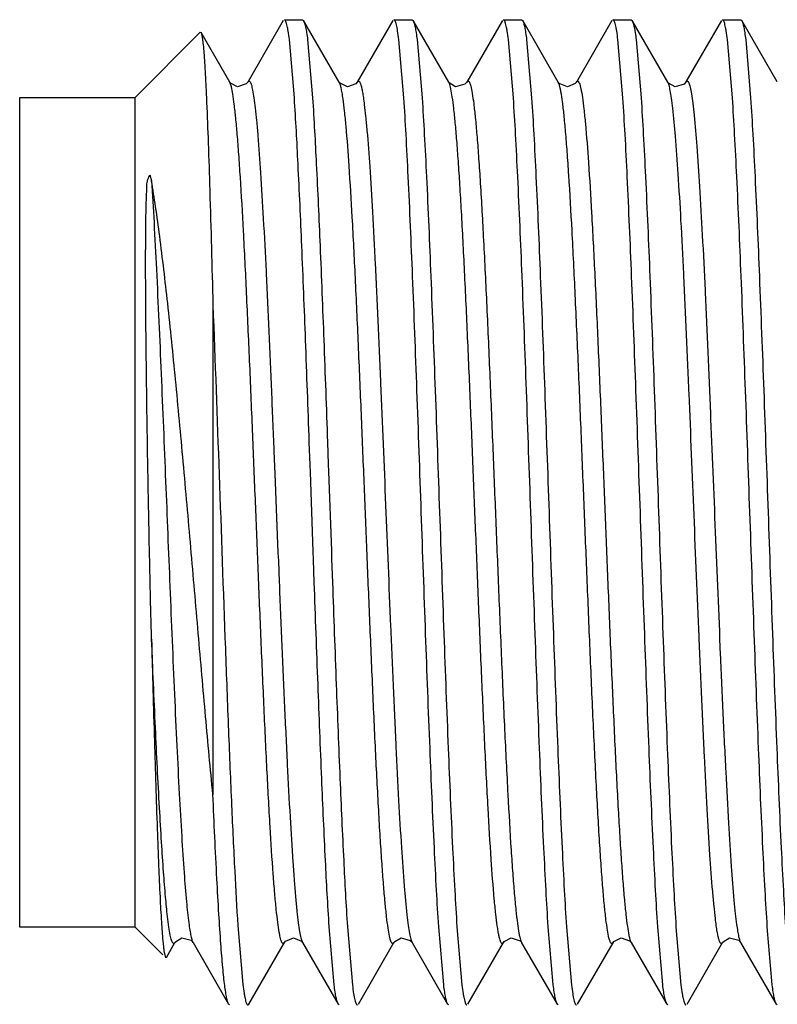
# Model space of a CAD drawing. Header units: inches. Extents: x 0 to 22, y 0 to 17.
# Tile 11 of 42: x 7.793 to 7.986, y 8.612 to 8.862. Entities that reach past the tile are written whole.
import ezdxf

# ---------------------------------------------------------------- set-up
doc = ezdxf.new("R2010")
doc.units = ezdxf.units.IN
doc.header["$LTSCALE"] = 1.21
doc.header["$MEASUREMENT"] = 0
doc.layers.get('0').update_dxf_attribs({"linetype": 'CONTINUOUS'})

msp = doc.modelspace()

# ---------------------------------------------------------------- linework, layer by layer
at = {"color": 7, "linetype": 'CONTINUOUS'}
for p, q in [((7.86025, 8.86135), (7.85124, 8.84576)), ((7.86052, 8.86158), (7.86514, 8.86158)), ((7.86514, 8.86158), (7.86541, 8.86135)), ((7.87443, 8.84576), (7.86541, 8.86135)), ((7.88803, 8.86135), (7.87901, 8.84576)), ((7.8883, 8.86158), (7.89292, 8.86158)), ((7.89292, 8.86158), (7.89319, 8.86136)), ((7.90222, 8.84575), (7.89319, 8.86136)), ((7.91581, 8.86135), (7.90679, 8.84576)), ((7.91608, 8.86158), (7.9207, 8.86158)), ((7.9207, 8.86158), (7.92097, 8.86135)), ((7.92999, 8.84576), (7.92097, 8.86135)), ((7.94359, 8.86135), (7.93457, 8.84576)), ((7.94386, 8.86158), (7.94848, 8.86158)), ((7.94848, 8.86158), (7.94875, 8.86135)), ((7.95776, 8.84576), (7.94874, 8.86135)), ((7.97137, 8.86136), (7.96236, 8.84578)), ((7.97164, 8.86158), (7.97625, 8.86158)), ((7.97625, 8.86158), (7.97652, 8.86136)), ((7.98553, 8.84578), (7.97652, 8.86136)), ((7.8392, 8.8584), (7.82264, 8.84183)), ((7.8392, 8.8584), (7.83938, 8.85833)), ((7.84666, 8.84576), (7.83938, 8.85833)), ((7.86305, 8.84174), (7.86179, 8.85652)), ((7.86641, 8.85652), (7.86767, 8.84174)), ((7.89083, 8.84174), (7.88956, 8.85652)), ((7.89418, 8.85652), (7.89545, 8.84173)), ((7.91861, 8.84174), (7.91734, 8.85652)), ((7.92196, 8.85652), (7.92323, 8.84174)), ((7.94638, 8.84174), (7.94512, 8.85652)), ((7.94974, 8.85652), (7.951, 8.84174)), ((7.97416, 8.84174), (7.9729, 8.85652)), ((7.97752, 8.85652), (7.97878, 8.84173)), ((7.84668, 8.84572), (7.84665, 8.84576)), ((7.87448, 8.84568), (7.87443, 8.84576)), ((7.93004, 8.84567), (7.92999, 8.84576)), ((7.95779, 8.84572), (7.95776, 8.84576)), ((7.96235, 8.84576), (7.96236, 8.84578)), ((7.79339, 8.63133), (7.79339, 8.84183)), ((7.79339, 8.84183), (7.82264, 8.84183)), ((7.82264, 8.63133), (7.82264, 8.84183)), ((7.8264, 8.82225), (7.82683, 8.82071)), ((7.84239, 8.78919), (7.84239, 8.66494)), ((7.86704, 8.7486), (7.86684, 8.75437)), ((7.87146, 8.75437), (7.87166, 8.74876)), ((7.86711, 8.74675), (7.86704, 8.7486)), ((7.87166, 8.74876), (7.87172, 8.74691)), ((7.87172, 8.74691), (7.87243, 8.7268)), ((7.86782, 8.72663), (7.86711, 8.74675)), ((7.86789, 8.72464), (7.86782, 8.72663)), ((7.8681, 8.71879), (7.86789, 8.72464)), ((7.87243, 8.7268), (7.87251, 8.7248)), ((7.87251, 8.7248), (7.87272, 8.71879)), ((7.82264, 8.63133), (7.79339, 8.63133)), ((7.82264, 8.63133), (7.82967, 8.6243)), ((7.84871, 8.63172), (7.84997, 8.61679)), ((7.87315, 8.61665), (7.87189, 8.63143)), ((7.87651, 8.63142), (7.87777, 8.61664)), ((7.90093, 8.61665), (7.89967, 8.63143)), ((7.90429, 8.63142), (7.90555, 8.61664)), ((7.92871, 8.61665), (7.92744, 8.63143)), ((7.93206, 8.63142), (7.93333, 8.61664)), ((7.95648, 8.61665), (7.95522, 8.63143)), ((7.95984, 8.63142), (7.9611, 8.61664)), ((7.98426, 8.61665), (7.983, 8.63143)), ((7.82969, 8.62789), (7.82985, 8.6263)), ((7.83059, 8.62364), (7.83277, 8.6274)), ((7.83686, 8.62798), (7.83715, 8.62768)), ((7.83715, 8.62768), (7.83734, 8.62741)), ((7.83735, 8.6274), (7.84637, 8.61182)), ((7.85153, 8.61182), (7.86054, 8.6274)), ((7.86504, 8.62753), (7.86512, 8.6274)), ((7.86512, 8.6274), (7.87414, 8.61182)), ((7.8793, 8.61182), (7.88832, 8.6274)), ((7.89272, 8.62766), (7.8929, 8.62741)), ((7.8929, 8.6274), (7.90192, 8.61181)), ((7.90708, 8.61181), (7.9161, 8.62741)), ((7.92054, 8.62761), (7.92068, 8.62741)), ((7.92068, 8.6274), (7.92069, 8.62738)), ((7.92069, 8.62738), (7.9297, 8.61181)), ((7.93486, 8.61181), (7.94387, 8.62738)), ((7.94387, 8.62739), (7.94387, 8.62738)), ((7.94832, 8.62761), (7.94845, 8.62741)), ((7.94846, 8.6274), (7.95748, 8.61181)), ((7.96264, 8.61182), (7.97166, 8.6274)), ((7.97604, 8.62768), (7.97623, 8.62741)), ((7.97623, 8.6274), (7.98525, 8.61182)), ((7.82997, 8.62534), (7.8304, 8.62357)), ((7.84664, 8.61158), (7.84637, 8.61182)), ((7.85125, 8.61158), (7.85152, 8.61182)), ((7.87441, 8.61158), (7.87414, 8.61182)), ((7.90219, 8.61158), (7.90192, 8.61181)), ((7.92997, 8.61158), (7.9297, 8.61181)), ((7.95775, 8.61158), (7.95748, 8.61181)), ((7.98552, 8.61158), (7.98525, 8.61182))]:
    msp.add_line(p, q, dxfattribs=at)
at = {"color": 9, "linetype": 'CONTINUOUS'}
for p, q in [((7.84707, 8.84456), (7.84666, 8.84576)), ((7.90238, 8.84539), (7.90221, 8.84577)), ((7.9303, 8.84496), (7.92999, 8.84576)), ((7.85786, 8.75211), (7.85802, 8.74822)), ((7.85802, 8.74822), (7.85809, 8.74639)), ((7.85809, 8.74639), (7.8589, 8.72628)), ((7.8589, 8.72628), (7.85899, 8.72428)), ((7.85899, 8.72428), (7.8592, 8.71891)), ((7.86471, 8.62859), (7.86512, 8.6274)), ((7.92039, 8.62813), (7.92068, 8.62741)), ((7.94824, 8.62792), (7.94846, 8.62741))]:
    msp.add_line(p, q, dxfattribs=at)
at = {"color": 7, "linetype": 'CONTINUOUS'}
for points in [[(7.85123, 8.84576), (7.85085, 8.84528), (7.84862, 8.84454), (7.84683, 8.84551), (7.84668, 8.84572)], [(7.87901, 8.84576), (7.87864, 8.84529), (7.87651, 8.84453), (7.87466, 8.84545), (7.87448, 8.84568)], [(7.90679, 8.84575), (7.90631, 8.84519), (7.90394, 8.84458), (7.90235, 8.84556), (7.90222, 8.84575)], [(7.93457, 8.84576), (7.93429, 8.84539), (7.93229, 8.84453), (7.93023, 8.84542), (7.93004, 8.84567)], [(7.96234, 8.84575), (7.96189, 8.84522), (7.95963, 8.84456), (7.95794, 8.84551), (7.95779, 8.84572)], [(7.83276, 8.6274), (7.8329, 8.6276), (7.83449, 8.62858), (7.83686, 8.62798)], [(7.86054, 8.6274), (7.86079, 8.62774), (7.86285, 8.62864), (7.86485, 8.62777), (7.86504, 8.62753)], [(7.88832, 8.6274), (7.8885, 8.62766), (7.89018, 8.62861), (7.89245, 8.62795), (7.89272, 8.62766)], [(7.9161, 8.6274), (7.91628, 8.62766), (7.91807, 8.62862), (7.92029, 8.62789), (7.92054, 8.62761)], [(7.94388, 8.6274), (7.9441, 8.62772), (7.94595, 8.62863), (7.94808, 8.62788), (7.94832, 8.62761)], [(7.97165, 8.6274), (7.97179, 8.6276), (7.97338, 8.62858), (7.97575, 8.62798), (7.97604, 8.62768)]]:
    msp.add_lwpolyline(points, dxfattribs=at)
for centre, radius, start, end in [((7.87329, 8.63122), 0.04372, 186.4695, 187.249), ((7.86136, 8.62972), 0.0317, 187.2782, 187.9415)]:
    msp.add_arc(centre, radius, start, end, dxfattribs=at)
for points, knots in [([(7.86179, 8.85652), (7.86169, 8.85726), (7.86155, 8.85828), (7.86133, 8.85954), (7.86117, 8.86026), (7.86102, 8.86082), (7.86089, 8.86118), (7.86077, 8.86139), (7.86068, 8.86152), (7.86058, 8.86158), (7.86052, 8.86158)], [0, 0, 0, 0, 0.419291, 0.585665, 0.723188, 0.832018, 0.912649, 0.942832, 0.966772, 1, 1, 1, 1]), ([(7.86541, 8.86135), (7.86546, 8.86126), (7.86555, 8.86106), (7.86573, 8.86051), (7.86595, 8.85958), (7.86619, 8.85818), (7.86633, 8.85711), (7.86641, 8.85652)], [0, 0, 0, 0, 0.059008, 0.136372, 0.347763, 0.63562, 1, 1, 1, 1]), ([(7.88956, 8.85652), (7.88947, 8.85726), (7.88933, 8.85828), (7.88911, 8.85954), (7.88895, 8.86026), (7.8888, 8.86082), (7.88866, 8.86118), (7.88855, 8.86139), (7.88846, 8.86152), (7.88836, 8.86158), (7.8883, 8.86158)], [0, 0, 0, 0, 0.419289, 0.585663, 0.723186, 0.832016, 0.912647, 0.942831, 0.966772, 1, 1, 1, 1]), ([(7.89319, 8.86136), (7.89324, 8.86127), (7.89333, 8.86107), (7.89351, 8.86052), (7.89372, 8.85959), (7.89396, 8.85819), (7.89411, 8.85711), (7.89418, 8.85652)], [0, 0, 0, 0, 0.058513, 0.135477, 0.346497, 0.634642, 1, 1, 1, 1]), ([(7.91734, 8.85652), (7.91725, 8.85726), (7.91711, 8.85828), (7.91688, 8.85955), (7.91673, 8.86026), (7.91657, 8.86082), (7.91644, 8.86118), (7.91632, 8.86139), (7.91623, 8.86152), (7.91614, 8.86158), (7.91608, 8.86158)], [0, 0, 0, 0, 0.419467, 0.585926, 0.723525, 0.832411, 0.913055, 0.943214, 0.967092, 1, 1, 1, 1]), ([(7.92097, 8.86134), (7.92102, 8.86126), (7.92111, 8.86105), (7.92129, 8.86051), (7.9215, 8.85958), (7.92174, 8.85818), (7.92189, 8.85711), (7.92196, 8.85652)], [0, 0, 0, 0, 0.059152, 0.136625, 0.348108, 0.635882, 1, 1, 1, 1]), ([(7.94512, 8.85652), (7.94503, 8.85726), (7.94489, 8.85828), (7.94466, 8.85954), (7.94451, 8.86026), (7.94435, 8.86082), (7.94422, 8.86118), (7.9441, 8.86139), (7.94401, 8.86152), (7.94392, 8.86158), (7.94386, 8.86158)], [0, 0, 0, 0, 0.419279, 0.585652, 0.723175, 0.832007, 0.912642, 0.942827, 0.96677, 1, 1, 1, 1]), ([(7.94874, 8.86135), (7.94879, 8.86127), (7.94888, 8.86106), (7.94906, 8.86052), (7.94928, 8.85959), (7.94952, 8.85818), (7.94967, 8.85712), (7.94974, 8.85652)], [0, 0, 0, 0, 0.058704, 0.135863, 0.347109, 0.635143, 1, 1, 1, 1]), ([(7.9729, 8.85652), (7.97281, 8.85726), (7.97267, 8.85828), (7.97244, 8.85954), (7.97229, 8.86026), (7.97213, 8.86082), (7.972, 8.86118), (7.97188, 8.86139), (7.97179, 8.86152), (7.9717, 8.86158), (7.97164, 8.86158)], [0, 0, 0, 0, 0.419079, 0.585359, 0.722804, 0.831581, 0.912208, 0.942423, 0.966434, 1, 1, 1, 1]), ([(7.97652, 8.86136), (7.97657, 8.86127), (7.97666, 8.86107), (7.97685, 8.86052), (7.97706, 8.85959), (7.9773, 8.85819), (7.97744, 8.85711), (7.97752, 8.85652)], [0, 0, 0, 0, 0.058513, 0.135476, 0.346496, 0.634641, 1, 1, 1, 1]), ([(7.83938, 8.85833), (7.83942, 8.85826), (7.83949, 8.85808), (7.83957, 8.85774), (7.83966, 8.85727), (7.83979, 8.85642), (7.83994, 8.85504), (7.84011, 8.85303), (7.84028, 8.85055), (7.84046, 8.84761), (7.84063, 8.84423), (7.84074, 8.84182), (7.8408, 8.84055)], [0, 0, 0, 0, 0.013114, 0.032766, 0.059099, 0.092155, 0.178432, 0.291489, 0.430891, 0.595931, 0.785879, 1, 1, 1, 1]), ([(7.8408, 8.84055), (7.84095, 8.83715), (7.84123, 8.82971), (7.84179, 8.81259), (7.84215, 8.79887), (7.84239, 8.78919)], [0, 0, 0, 0, 0.198543, 0.43481, 1, 1, 1, 1]), ([(7.86684, 8.75437), (7.86653, 8.763), (7.86593, 8.7796), (7.86501, 8.80314), (7.86409, 8.82363), (7.86341, 8.83615), (7.86305, 8.84174)], [0, 0, 0, 0, 0.296287, 0.569751, 0.807939, 1, 1, 1, 1]), ([(7.86767, 8.84174), (7.86803, 8.83615), (7.86871, 8.82363), (7.86963, 8.80313), (7.87055, 8.7796), (7.87115, 8.763), (7.87146, 8.75437)], [0, 0, 0, 0, 0.192062, 0.430251, 0.703715, 1, 1, 1, 1]), ([(7.89967, 8.63143), (7.89946, 8.63451), (7.89907, 8.64116), (7.89831, 8.65625), (7.89738, 8.67791), (7.89632, 8.70631), (7.89525, 8.73658), (7.89418, 8.76686), (7.89311, 8.79525), (7.89219, 8.81692), (7.89142, 8.832), (7.89103, 8.83866), (7.89083, 8.84174)], [0, 0, 0, 0, 0.04399, 0.095061, 0.215228, 0.353058, 0.500002, 0.646946, 0.784775, 0.904941, 0.956011, 1, 1, 1, 1]), ([(7.89545, 8.84173), (7.89565, 8.83865), (7.89604, 8.83199), (7.89681, 8.81691), (7.89773, 8.79524), (7.8988, 8.76685), (7.89987, 8.73657), (7.90094, 8.7063), (7.902, 8.67791), (7.90293, 8.65624), (7.90369, 8.64116), (7.90408, 8.6345), (7.90429, 8.63142)], [0, 0, 0, 0, 0.043994, 0.095068, 0.21524, 0.353072, 0.500017, 0.646959, 0.784785, 0.904946, 0.956013, 1, 1, 1, 1]), ([(7.92744, 8.63143), (7.92724, 8.63451), (7.92685, 8.64117), (7.92608, 8.65625), (7.92516, 8.67792), (7.9241, 8.70632), (7.92302, 8.73659), (7.92195, 8.76686), (7.92089, 8.79526), (7.91997, 8.81692), (7.9192, 8.832), (7.91881, 8.83866), (7.91861, 8.84174)], [0, 0, 0, 0, 0.043994, 0.095068, 0.21524, 0.353072, 0.500017, 0.646959, 0.784785, 0.904946, 0.956013, 1, 1, 1, 1]), ([(7.92323, 8.84174), (7.92343, 8.83866), (7.92382, 8.832), (7.92458, 8.81692), (7.92551, 8.79525), (7.92657, 8.76685), (7.92764, 8.73658), (7.92871, 8.70631), (7.92978, 8.67791), (7.9307, 8.65625), (7.93147, 8.64116), (7.93186, 8.6345), (7.93206, 8.63142)], [0, 0, 0, 0, 0.04399, 0.095061, 0.215228, 0.353058, 0.500003, 0.646947, 0.784775, 0.904941, 0.956011, 1, 1, 1, 1]), ([(7.95522, 8.63143), (7.95502, 8.63451), (7.95463, 8.64116), (7.95386, 8.65625), (7.95294, 8.67791), (7.95187, 8.70631), (7.9508, 8.73658), (7.94973, 8.76686), (7.94866, 8.79525), (7.94774, 8.81692), (7.94698, 8.832), (7.94658, 8.83866), (7.94638, 8.84174)], [0, 0, 0, 0, 0.04399, 0.09506, 0.215228, 0.353057, 0.500001, 0.646946, 0.784775, 0.904941, 0.95601, 1, 1, 1, 1]), ([(7.951, 8.84174), (7.9512, 8.83866), (7.95159, 8.832), (7.95236, 8.81692), (7.95329, 8.79525), (7.95435, 8.76686), (7.95542, 8.73658), (7.95649, 8.70631), (7.95756, 8.67791), (7.95848, 8.65625), (7.95925, 8.64116), (7.95964, 8.6345), (7.95984, 8.63142)], [0, 0, 0, 0, 0.04399, 0.09506, 0.215228, 0.353057, 0.500002, 0.646946, 0.784775, 0.904941, 0.95601, 1, 1, 1, 1]), ([(7.983, 8.63143), (7.9828, 8.63451), (7.98241, 8.64116), (7.98164, 8.65625), (7.98072, 8.67791), (7.97965, 8.70631), (7.97858, 8.73658), (7.97751, 8.76686), (7.97644, 8.79525), (7.97552, 8.81692), (7.97475, 8.832), (7.97436, 8.83866), (7.97416, 8.84174)], [0, 0, 0, 0, 0.04399, 0.095061, 0.215228, 0.353058, 0.500002, 0.646947, 0.784775, 0.904941, 0.956011, 1, 1, 1, 1]), ([(7.97878, 8.84173), (7.97898, 8.83865), (7.97937, 8.83199), (7.98014, 8.81691), (7.98106, 8.79524), (7.98213, 8.76685), (7.9832, 8.73657), (7.98427, 8.7063), (7.98534, 8.67791), (7.98626, 8.65624), (7.98703, 8.64116), (7.98742, 8.6345), (7.98762, 8.63142)], [0, 0, 0, 0, 0.043994, 0.095068, 0.21524, 0.353072, 0.500017, 0.646959, 0.784785, 0.904946, 0.956013, 1, 1, 1, 1]), ([(7.82683, 8.7044), (7.82669, 8.70973), (7.82643, 8.72048), (7.8261, 8.73666), (7.82585, 8.75016), (7.82569, 8.76086), (7.82558, 8.76869), (7.82549, 8.77634), (7.82541, 8.78376), (7.82536, 8.79092), (7.82533, 8.79671), (7.82533, 8.80118), (7.82534, 8.80441), (7.82536, 8.80754), (7.82539, 8.8101), (7.82542, 8.8121), (7.82545, 8.81357), (7.82549, 8.81502), (7.82553, 8.81621), (7.82557, 8.81715), (7.82561, 8.81785), (7.82564, 8.81854), (7.82565, 8.81922), (7.82566, 8.81991), (7.82576, 8.82066), (7.82602, 8.82145), (7.82626, 8.82198), (7.8264, 8.82225)], [0, 0, 0, 0, 0.135531, 0.273592, 0.411233, 0.478964, 0.545481, 0.610425, 0.673446, 0.734229, 0.792471, 0.820553, 0.8479, 0.874493, 0.900321, 0.912949, 0.925381, 0.937626, 0.949708, 0.955702, 0.961661, 0.967531, 0.973245, 0.978949, 0.985112, 0.992189, 1, 1, 1, 1]), ([(7.84239, 8.66494), (7.84175, 8.67152), (7.8405, 8.68516), (7.83866, 8.70606), (7.8368, 8.72761), (7.83491, 8.74909), (7.83299, 8.76976), (7.83105, 8.78888), (7.82934, 8.80349), (7.82793, 8.81385), (7.8272, 8.81852), (7.82683, 8.82071)], [0, 0, 0, 0, 0.126841, 0.262348, 0.401978, 0.541281, 0.675484, 0.799722, 0.909411, 0.957379, 1, 1, 1, 1]), ([(7.84239, 8.78919), (7.84295, 8.77486), (7.84399, 8.74579), (7.84525, 8.70979), (7.8463, 8.68177), (7.84708, 8.66294), (7.84785, 8.64645), (7.84841, 8.63631), (7.84871, 8.63172)], [0, 0, 0, 0, 0.273017, 0.553675, 0.685766, 0.806656, 0.912513, 1, 1, 1, 1]), ([(7.87189, 8.63143), (7.87152, 8.63701), (7.87085, 8.64954), (7.86993, 8.67003), (7.86901, 8.69356), (7.86841, 8.71016), (7.8681, 8.71879)], [0, 0, 0, 0, 0.192062, 0.430251, 0.703715, 1, 1, 1, 1]), ([(7.87272, 8.71879), (7.87303, 8.71016), (7.87363, 8.69356), (7.87455, 8.67003), (7.87546, 8.64954), (7.87614, 8.63701), (7.87651, 8.63142)], [0, 0, 0, 0, 0.296287, 0.569751, 0.807939, 1, 1, 1, 1]), ([(7.82683, 8.7044), (7.82706, 8.69576), (7.8275, 8.67969), (7.8281, 8.66052), (7.8286, 8.64736), (7.82894, 8.6395), (7.82928, 8.63316), (7.82954, 8.62947), (7.82969, 8.62789)], [0, 0, 0, 0, 0.338582, 0.629698, 0.751452, 0.854777, 0.938021, 1, 1, 1, 1]), ([(7.84441, 8.62705), (7.84423, 8.62958), (7.84387, 8.63508), (7.84316, 8.64771), (7.8427, 8.65781), (7.84239, 8.66494)], [0, 0, 0, 0, 0.200524, 0.436432, 1, 1, 1, 1]), ([(7.84637, 8.61182), (7.84632, 8.6119), (7.84623, 8.6121), (7.84605, 8.61263), (7.84584, 8.61354), (7.84561, 8.6149), (7.84537, 8.61664), (7.84513, 8.61874), (7.84478, 8.62224), (7.84456, 8.62506), (7.84441, 8.62705)], [0, 0, 0, 0, 0.01855, 0.042852, 0.109171, 0.199302, 0.313143, 0.450474, 0.611026, 1, 1, 1, 1]), ([(7.84997, 8.61679), (7.85007, 8.61603), (7.85021, 8.61497), (7.85044, 8.61368), (7.8506, 8.61294), (7.85075, 8.61237), (7.85089, 8.61199), (7.85101, 8.61177), (7.8511, 8.61165), (7.85119, 8.61158), (7.85125, 8.61158)], [0, 0, 0, 0, 0.419531, 0.585999, 0.723586, 0.832437, 0.91303, 0.943163, 0.967026, 1, 1, 1, 1]), ([(7.87414, 8.61182), (7.8741, 8.6119), (7.874, 8.61211), (7.87382, 8.61265), (7.87361, 8.61358), (7.87337, 8.61498), (7.87322, 8.61605), (7.87315, 8.61665)], [0, 0, 0, 0, 0.059009, 0.136373, 0.347763, 0.635621, 1, 1, 1, 1]), ([(7.87777, 8.61664), (7.87786, 8.61591), (7.87801, 8.61488), (7.87823, 8.61362), (7.87838, 8.6129), (7.87854, 8.61235), (7.87867, 8.61198), (7.87879, 8.61177), (7.87888, 8.61165), (7.87897, 8.61158), (7.87903, 8.61158)], [0, 0, 0, 0, 0.419297, 0.585675, 0.723202, 0.832034, 0.912666, 0.942849, 0.966786, 1, 1, 1, 1]), ([(7.90192, 8.61182), (7.90187, 8.6119), (7.90178, 8.61211), (7.9016, 8.61265), (7.90139, 8.61358), (7.90115, 8.61498), (7.901, 8.61605), (7.90093, 8.61665)], [0, 0, 0, 0, 0.058994, 0.136346, 0.347725, 0.635591, 1, 1, 1, 1]), ([(7.90555, 8.61664), (7.90564, 8.61591), (7.90578, 8.61488), (7.90601, 8.61362), (7.90617, 8.6129), (7.90632, 8.61235), (7.90645, 8.61198), (7.90657, 8.61177), (7.90666, 8.61165), (7.90675, 8.61158), (7.90681, 8.61158)], [0, 0, 0, 0, 0.419468, 0.585928, 0.723527, 0.832412, 0.913056, 0.943215, 0.967093, 1, 1, 1, 1]), ([(7.9297, 8.61181), (7.92965, 8.61189), (7.92956, 8.6121), (7.92938, 8.61264), (7.92917, 8.61357), (7.92893, 8.61498), (7.92878, 8.61605), (7.92871, 8.61665)], [0, 0, 0, 0, 0.058512, 0.135475, 0.346495, 0.634641, 1, 1, 1, 1]), ([(7.93333, 8.61664), (7.93342, 8.61591), (7.93356, 8.61488), (7.93378, 8.61362), (7.93394, 8.6129), (7.93409, 8.61235), (7.93422, 8.61198), (7.93434, 8.61177), (7.93443, 8.61165), (7.93453, 8.61158), (7.93459, 8.61158)], [0, 0, 0, 0, 0.419074, 0.585353, 0.722798, 0.831576, 0.912204, 0.942421, 0.966433, 1, 1, 1, 1]), ([(7.95748, 8.61181), (7.95743, 8.6119), (7.95734, 8.6121), (7.95716, 8.61265), (7.95695, 8.61357), (7.9567, 8.61498), (7.95656, 8.61605), (7.95648, 8.61665)], [0, 0, 0, 0, 0.058703, 0.13586, 0.347104, 0.63514, 1, 1, 1, 1]), ([(7.9611, 8.61664), (7.9612, 8.61591), (7.96134, 8.61488), (7.96156, 8.61362), (7.96172, 8.6129), (7.96187, 8.61235), (7.96201, 8.61198), (7.96212, 8.61177), (7.96221, 8.61165), (7.96231, 8.61158), (7.96237, 8.61158)], [0, 0, 0, 0, 0.419286, 0.58566, 0.723183, 0.832014, 0.912646, 0.942831, 0.966772, 1, 1, 1, 1]), ([(7.98525, 8.61182), (7.9852, 8.6119), (7.98511, 8.61211), (7.98493, 8.61266), (7.98472, 8.61358), (7.98448, 8.61499), (7.98434, 8.61605), (7.98426, 8.61665)], [0, 0, 0, 0, 0.059155, 0.136629, 0.348114, 0.635886, 1, 1, 1, 1])]:
    msp.add_open_spline(points, degree=3, knots=knots, dxfattribs=at)
at = {"color": 9, "linetype": 'CONTINUOUS'}
for points, knots in [([(7.85922, 8.63004), (7.85907, 8.63086), (7.8588, 8.63277), (7.85843, 8.63605), (7.85805, 8.64013), (7.8575, 8.64714), (7.85683, 8.65765), (7.85606, 8.67203), (7.85531, 8.68821), (7.85456, 8.7054), (7.85385, 8.72278), (7.85315, 8.74012), (7.85245, 8.75747), (7.85172, 8.77485), (7.85097, 8.79173), (7.85021, 8.80727), (7.84954, 8.81902), (7.84899, 8.82717), (7.8486, 8.83219), (7.84822, 8.83643), (7.84785, 8.83985), (7.84749, 8.84248), (7.84722, 8.84396), (7.84707, 8.84456)], [0, 0, 0, 0, 0.011622, 0.026958, 0.046066, 0.068875, 0.124991, 0.19309, 0.269809, 0.351131, 0.433177, 0.512688, 0.593345, 0.675534, 0.755478, 0.829136, 0.892688, 0.919716, 0.943195, 0.962988, 0.979017, 0.99131, 1, 1, 1, 1]), ([(7.85124, 8.84576), (7.85128, 8.84583), (7.85135, 8.84595), (7.85153, 8.84605), (7.85168, 8.84599), (7.85177, 8.84589), (7.85188, 8.84572), (7.85201, 8.84543), (7.85217, 8.84497), (7.85232, 8.84437), (7.85241, 8.84392), (7.85246, 8.84367)], [0, 0, 0, 0, 0.081997, 0.136505, 0.189591, 0.225032, 0.268872, 0.385524, 0.544598, 0.748763, 1, 1, 1, 1]), ([(7.87541, 8.84147), (7.87533, 8.842), (7.87519, 8.84295), (7.87495, 8.84419), (7.87471, 8.8451), (7.87454, 8.84558), (7.87443, 8.84576)], [0, 0, 0, 0, 0.365534, 0.651795, 0.861609, 1, 1, 1, 1]), ([(7.87901, 8.84576), (7.87904, 8.84581), (7.8791, 8.84591), (7.87921, 8.84601), (7.87934, 8.84604), (7.87946, 8.84599), (7.87956, 8.84587), (7.87967, 8.8457), (7.87978, 8.84546), (7.87988, 8.84515), (7.87999, 8.84477), (7.88015, 8.84413), (7.88035, 8.84313), (7.88057, 8.84171), (7.88071, 8.84065), (7.88079, 8.84008)], [0, 0, 0, 0, 0.028074, 0.048813, 0.065198, 0.082225, 0.104517, 0.134581, 0.17364, 0.222386, 0.281272, 0.350661, 0.52206, 0.73814, 1, 1, 1, 1]), ([(7.91452, 8.63162), (7.91438, 8.63262), (7.9141, 8.6349), (7.91355, 8.64052), (7.91289, 8.64948), (7.91213, 8.66227), (7.91136, 8.67735), (7.91061, 8.69397), (7.90987, 8.71131), (7.90917, 8.72868), (7.90847, 8.74603), (7.90776, 8.7634), (7.90702, 8.78071), (7.90627, 8.79723), (7.9056, 8.81013), (7.90506, 8.81943), (7.90467, 8.82543), (7.90428, 8.8307), (7.9039, 8.83518), (7.90353, 8.83887), (7.90316, 8.84174), (7.90285, 8.84364), (7.90258, 8.84477), (7.90245, 8.8452), (7.90238, 8.84539)], [0, 0, 0, 0, 0.014169, 0.032126, 0.07918, 0.139893, 0.211609, 0.290662, 0.372955, 0.454665, 0.534153, 0.616084, 0.698246, 0.776811, 0.847686, 0.879075, 0.907274, 0.931987, 0.953029, 0.97031, 0.983813, 0.993653, 0.997247, 1, 1, 1, 1]), ([(7.90679, 8.84576), (7.90683, 8.84582), (7.90689, 8.84592), (7.90702, 8.84603), (7.90717, 8.84603), (7.9073, 8.84593), (7.90742, 8.84576), (7.90754, 8.8455), (7.90766, 8.84516), (7.90773, 8.8449), (7.90777, 8.84476)], [0, 0, 0, 0, 0.108715, 0.185948, 0.249307, 0.325091, 0.431654, 0.577234, 0.765871, 1, 1, 1, 1]), ([(7.90777, 8.84476), (7.90793, 8.84416), (7.90821, 8.84268), (7.90859, 8.84001), (7.90897, 8.83647), (7.90937, 8.83206), (7.90977, 8.8268), (7.91034, 8.81821), (7.91103, 8.80582), (7.91183, 8.78947), (7.9126, 8.77179), (7.91335, 8.7537), (7.91408, 8.73564), (7.91481, 8.71757), (7.91556, 8.69949), (7.91634, 8.6819), (7.91714, 8.66574), (7.91783, 8.65357), (7.9184, 8.6452), (7.9188, 8.64011), (7.9192, 8.63588), (7.91958, 8.63253), (7.91991, 8.63028), (7.92018, 8.62891), (7.92032, 8.62836), (7.92039, 8.62813)], [0, 0, 0, 0, 0.008524, 0.020899, 0.037275, 0.05769, 0.082059, 0.110218, 0.1766, 0.253464, 0.336476, 0.42119, 0.503597, 0.586327, 0.671054, 0.753639, 0.829598, 0.894663, 0.922051, 0.945599, 0.965174, 0.980701, 0.992256, 0.996592, 1, 1, 1, 1]), ([(7.94285, 8.6286), (7.94269, 8.62922), (7.94241, 8.63077), (7.94203, 8.63353), (7.94165, 8.63715), (7.94126, 8.64163), (7.94086, 8.64695), (7.94029, 8.65558), (7.9396, 8.66798), (7.93881, 8.68431), (7.93804, 8.70192), (7.9373, 8.7199), (7.93657, 8.73785), (7.93585, 8.75581), (7.9351, 8.77379), (7.93433, 8.79127), (7.93354, 8.80734), (7.93285, 8.81946), (7.93228, 8.8278), (7.93188, 8.83289), (7.93149, 8.83712), (7.93111, 8.8405), (7.93078, 8.84277), (7.9305, 8.84416), (7.93037, 8.84472), (7.9303, 8.84496)], [0, 0, 0, 0, 0.008969, 0.02177, 0.038541, 0.059302, 0.083964, 0.112348, 0.178969, 0.255795, 0.338539, 0.422842, 0.504795, 0.58718, 0.671504, 0.753687, 0.829313, 0.894185, 0.921544, 0.94511, 0.964748, 0.980383, 0.992082, 0.996501, 1, 1, 1, 1]), ([(7.93457, 8.84576), (7.9346, 8.84581), (7.93465, 8.84589), (7.93474, 8.84598), (7.93484, 8.84603), (7.93495, 8.84602), (7.93505, 8.84595), (7.93519, 8.84578), (7.93535, 8.84543), (7.93554, 8.84485), (7.93582, 8.84364), (7.93599, 8.84262), (7.9361, 8.84186)], [0, 0, 0, 0, 0.034167, 0.060433, 0.08111, 0.100258, 0.122647, 0.151671, 0.235912, 0.360242, 0.527794, 1, 1, 1, 1]), ([(7.95904, 8.83912), (7.95894, 8.83997), (7.95875, 8.84148), (7.95844, 8.84343), (7.95817, 8.84469), (7.95794, 8.8454), (7.95783, 8.84566), (7.95777, 8.84576)], [0, 0, 0, 0, 0.379202, 0.669722, 0.874707, 0.946786, 1, 1, 1, 1]), ([(7.96235, 8.84577), (7.96238, 8.84582), (7.96243, 8.8459), (7.96252, 8.84599), (7.96262, 8.84603), (7.96272, 8.84602), (7.96282, 8.84596), (7.96295, 8.8458), (7.96303, 8.84564), (7.96308, 8.84552)], [0, 0, 0, 0, 0.145038, 0.257256, 0.346269, 0.428683, 0.524042, 0.646559, 1, 1, 1, 1]), ([(7.96308, 8.84552), (7.96314, 8.84537), (7.96326, 8.84502), (7.9635, 8.84409), (7.96379, 8.84253), (7.96412, 8.84016), (7.96432, 8.83835), (7.96443, 8.83734)], [0, 0, 0, 0, 0.058451, 0.13474, 0.343869, 0.631404, 1, 1, 1, 1]), ([(7.85246, 8.84367), (7.85259, 8.84302), (7.85283, 8.84153), (7.85315, 8.83897), (7.85348, 8.83579), (7.85396, 8.83032), (7.85455, 8.82204), (7.85522, 8.81053), (7.8559, 8.79727), (7.85657, 8.78276), (7.85722, 8.76756), (7.85765, 8.75727), (7.85786, 8.75211)], [0, 0, 0, 0, 0.021415, 0.049453, 0.084297, 0.125929, 0.228956, 0.355996, 0.502662, 0.663154, 0.830959, 1, 1, 1, 1]), ([(7.9361, 8.84186), (7.93624, 8.84089), (7.93652, 8.83868), (7.93707, 8.83319), (7.93773, 8.82439), (7.93849, 8.81177), (7.93926, 8.79682), (7.94002, 8.78028), (7.94075, 8.76297), (7.94146, 8.7456), (7.94216, 8.72827), (7.94286, 8.7109), (7.9436, 8.69358), (7.94435, 8.67699), (7.94501, 8.664), (7.94556, 8.6546), (7.94595, 8.64851), (7.94634, 8.64314), (7.94672, 8.63855), (7.94709, 8.63476), (7.94746, 8.63177), (7.94778, 8.62978), (7.94804, 8.62859), (7.94817, 8.62812), (7.94824, 8.62792)], [0, 0, 0, 0, 0.013697, 0.031168, 0.077264, 0.137116, 0.208149, 0.286753, 0.368845, 0.450607, 0.529981, 0.611643, 0.693793, 0.77262, 0.844036, 0.875789, 0.904399, 0.929569, 0.951088, 0.968867, 0.982867, 0.993191, 0.997021, 1, 1, 1, 1]), ([(7.88754, 8.62776), (7.88748, 8.62794), (7.88734, 8.62836), (7.88708, 8.62948), (7.88677, 8.63136), (7.8864, 8.63422), (7.88603, 8.63788), (7.88565, 8.64234), (7.88526, 8.64759), (7.88487, 8.65357), (7.88432, 8.66285), (7.88366, 8.67572), (7.88291, 8.69222), (7.88217, 8.70952), (7.88146, 8.7269), (7.88076, 8.74424), (7.88005, 8.7616), (7.87932, 8.77894), (7.87857, 8.79558), (7.8778, 8.81069), (7.87704, 8.82351), (7.87638, 8.8325), (7.87582, 8.83816), (7.87555, 8.84046), (7.87541, 8.84147)], [0, 0, 0, 0, 0.002713, 0.006265, 0.016016, 0.029426, 0.046613, 0.06756, 0.092182, 0.120296, 0.151607, 0.22236, 0.300853, 0.382998, 0.464965, 0.544464, 0.626141, 0.708457, 0.787593, 0.859451, 0.920357, 0.967637, 0.985712, 1, 1, 1, 1]), ([(7.88079, 8.84008), (7.88091, 8.83908), (7.88115, 8.83686), (7.88164, 8.8316), (7.88223, 8.82352), (7.88291, 8.81221), (7.88359, 8.79904), (7.88427, 8.78453), (7.88515, 8.76417), (7.88619, 8.73846), (7.88723, 8.71273), (7.8881, 8.69231), (7.88877, 8.67756), (7.88945, 8.66401), (7.89014, 8.65221), (7.89081, 8.64255), (7.89131, 8.63689), (7.89158, 8.63447)], [0, 0, 0, 0, 0.014673, 0.032438, 0.077004, 0.132685, 0.197581, 0.269102, 0.344294, 0.494495, 0.643918, 0.71956, 0.792257, 0.859022, 0.917153, 0.964563, 1, 1, 1, 1]), ([(7.96983, 8.63352), (7.96971, 8.63455), (7.96946, 8.63683), (7.96898, 8.64223), (7.96839, 8.65045), (7.9677, 8.66192), (7.96702, 8.67521), (7.96635, 8.68979), (7.96547, 8.71017), (7.96443, 8.73587), (7.96339, 8.76159), (7.96252, 8.78198), (7.96185, 8.79666), (7.96116, 8.81009), (7.96048, 8.82174), (7.95981, 8.83122), (7.95931, 8.83677), (7.95904, 8.83912)], [0, 0, 0, 0, 0.015159, 0.033401, 0.078875, 0.135333, 0.200817, 0.272703, 0.348024, 0.497925, 0.647531, 0.723021, 0.79535, 0.861539, 0.918921, 0.965468, 1, 1, 1, 1]), ([(7.96443, 8.83734), (7.9647, 8.83474), (7.9652, 8.82872), (7.96588, 8.81858), (7.96656, 8.80636), (7.96724, 8.79251), (7.96791, 8.77758), (7.96877, 8.75713), (7.96981, 8.73139), (7.97085, 8.70573), (7.97174, 8.68545), (7.97242, 8.67119), (7.9731, 8.65838), (7.97378, 8.64752), (7.97437, 8.63986), (7.97485, 8.63495), (7.9751, 8.63292), (7.97522, 8.63201)], [0, 0, 0, 0, 0.038124, 0.088048, 0.148312, 0.216668, 0.290329, 0.366312, 0.515225, 0.666192, 0.740931, 0.81135, 0.874549, 0.92806, 0.970145, 0.986621, 1, 1, 1, 1]), ([(7.82683, 8.82071), (7.82706, 8.8172), (7.82749, 8.80971), (7.82832, 8.79339), (7.82929, 8.77147), (7.83039, 8.74464), (7.83148, 8.71752), (7.83241, 8.69514), (7.83322, 8.6776), (7.83382, 8.66558), (7.83442, 8.65485), (7.83502, 8.64573), (7.83561, 8.63841), (7.83604, 8.63417), (7.83628, 8.63238)], [0, 0, 0, 0, 0.056007, 0.11936, 0.259984, 0.404916, 0.546573, 0.691757, 0.761252, 0.825771, 0.883293, 0.93217, 0.97124, 1, 1, 1, 1]), ([(7.8592, 8.71891), (7.85942, 8.71363), (7.85986, 8.70313), (7.86053, 8.68769), (7.86121, 8.67308), (7.8619, 8.65988), (7.8625, 8.65002), (7.863, 8.64323), (7.86334, 8.63905), (7.86368, 8.63551), (7.86401, 8.63263), (7.86434, 8.63039), (7.86458, 8.62911), (7.86471, 8.62859)], [0, 0, 0, 0, 0.175226, 0.348158, 0.512078, 0.660039, 0.786032, 0.839366, 0.885738, 0.924989, 0.957014, 0.981939, 1, 1, 1, 1]), ([(7.83088, 8.63403), (7.83069, 8.63567), (7.83033, 8.63941), (7.82983, 8.64569), (7.82933, 8.65324), (7.82862, 8.66545), (7.82777, 8.68263), (7.82715, 8.6969), (7.82683, 8.7044)], [0, 0, 0, 0, 0.070425, 0.160004, 0.267901, 0.392313, 0.680592, 1, 1, 1, 1]), ([(7.89158, 8.63447), (7.89168, 8.63356), (7.89188, 8.63196), (7.8922, 8.62989), (7.89248, 8.62855), (7.89272, 8.6278), (7.89284, 8.62752), (7.8929, 8.62741)], [0, 0, 0, 0, 0.380161, 0.670992, 0.875675, 0.947351, 1, 1, 1, 1]), ([(7.83223, 8.62728), (7.83216, 8.62737), (7.83204, 8.6276), (7.83188, 8.62804), (7.83172, 8.62863), (7.83148, 8.62974), (7.83118, 8.63156), (7.83099, 8.63313), (7.83088, 8.63403)], [0, 0, 0, 0, 0.046582, 0.1133, 0.201801, 0.313199, 0.607439, 1, 1, 1, 1]), ([(7.83628, 8.63238), (7.83636, 8.63176), (7.83652, 8.63065), (7.83678, 8.62921), (7.83701, 8.62826), (7.8372, 8.62771), (7.83729, 8.6275), (7.83734, 8.62741)], [0, 0, 0, 0, 0.369249, 0.656694, 0.865167, 0.941343, 1, 1, 1, 1]), ([(7.97165, 8.6274), (7.97162, 8.62735), (7.97156, 8.62725), (7.97145, 8.62715), (7.97132, 8.62713), (7.9712, 8.62719), (7.97109, 8.62731), (7.97098, 8.6275), (7.97087, 8.62776), (7.97076, 8.62809), (7.97065, 8.6285), (7.97048, 8.62919), (7.97028, 8.63026), (7.97005, 8.63178), (7.9699, 8.6329), (7.96983, 8.63352)], [0, 0, 0, 0, 0.026855, 0.046531, 0.062185, 0.078986, 0.101415, 0.131782, 0.171211, 0.220343, 0.279613, 0.349373, 0.521412, 0.737923, 1, 1, 1, 1]), ([(7.97522, 8.63201), (7.9753, 8.63144), (7.97545, 8.63042), (7.9757, 8.62909), (7.97594, 8.62812), (7.97612, 8.6276), (7.97623, 8.62741)], [0, 0, 0, 0, 0.3666, 0.653241, 0.862704, 1, 1, 1, 1]), ([(7.86054, 8.6274), (7.86052, 8.62736), (7.86047, 8.62729), (7.86039, 8.6272), (7.86031, 8.62714), (7.86018, 8.62713), (7.86006, 8.62721), (7.85997, 8.62733), (7.85985, 8.62754), (7.8597, 8.62791), (7.85954, 8.62847), (7.85937, 8.6292), (7.85927, 8.62974), (7.85922, 8.63004)], [0, 0, 0, 0, 0.041072, 0.073772, 0.099935, 0.122725, 0.174291, 0.210358, 0.25531, 0.374953, 0.537431, 0.745198, 1, 1, 1, 1]), ([(7.9161, 8.6274), (7.91607, 8.62735), (7.91602, 8.62727), (7.91592, 8.62717), (7.91581, 8.62713), (7.91571, 8.62715), (7.91561, 8.62722), (7.91546, 8.62741), (7.9153, 8.6278), (7.91511, 8.62842), (7.91491, 8.62927), (7.91471, 8.63036), (7.91459, 8.63117), (7.91452, 8.63162)], [0, 0, 0, 0, 0.032684, 0.057621, 0.077266, 0.095884, 0.118245, 0.147536, 0.232669, 0.357972, 0.526447, 0.740064, 1, 1, 1, 1]), ([(7.83276, 8.6274), (7.83273, 8.62733), (7.83266, 8.62723), (7.83251, 8.62712), (7.83234, 8.62716), (7.83227, 8.62724), (7.83223, 8.62728)], [0, 0, 0, 0, 0.32275, 0.545466, 0.740197, 1, 1, 1, 1]), ([(7.88832, 8.6274), (7.88829, 8.62735), (7.88824, 8.62727), (7.88814, 8.62717), (7.88803, 8.62713), (7.88792, 8.62715), (7.88782, 8.62723), (7.88768, 8.62742), (7.8876, 8.62761), (7.88754, 8.62776)], [0, 0, 0, 0, 0.139279, 0.245205, 0.328561, 0.408093, 0.504464, 0.631202, 1, 1, 1, 1]), ([(7.94387, 8.62739), (7.94384, 8.62733), (7.94377, 8.62723), (7.94363, 8.62713), (7.94347, 8.62714), (7.94334, 8.62727), (7.94322, 8.62747), (7.94309, 8.62776), (7.94297, 8.62814), (7.94289, 8.62843), (7.94285, 8.6286)], [0, 0, 0, 0, 0.101161, 0.172132, 0.232503, 0.309176, 0.418701, 0.56819, 0.761203, 1, 1, 1, 1])]:
    msp.add_open_spline(points, degree=3, knots=knots, dxfattribs=at)

doc.saveas('drawing.dxf')
